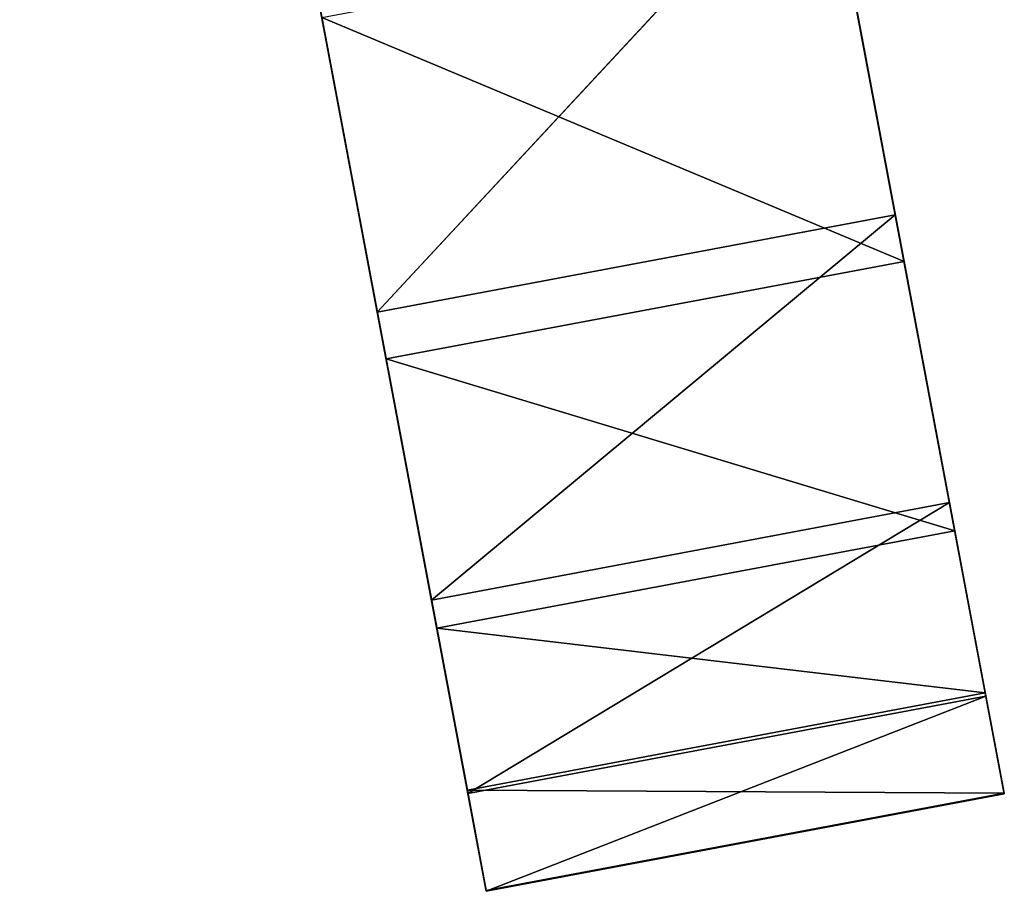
# Model space of a CAD drawing. Extents: x 258 to 535, y -74 to 276.
# Tile 22 of 201: x 414 to 425, y 0 to 10. Entities that reach past the tile are written whole.
import ezdxf

# ---------------------------------------------------------------- set-up
doc = ezdxf.new("R2010")
doc.units = 0
doc.header["$LTSCALE"] = 25.4
doc.layers.get('0').update_dxf_attribs({"color": 13, "linetype": 'CONTINUOUS'})

# ---------------------------------------------------------------- blocks, each defined once
blk = doc.blocks.new('IKA-C-4173_STL_1')
at = {"color": 33}
for p, q in [((234.55, 1338.115, 80.125), (233.789, 1348.368, 84.172)), ((233.789, 1348.368, 84.172), (240.692, 1338.115, 81.281)), ((233.789, 1348.368, 84.172), (240.692, 1338.115, 81.281)), ((234.55, 1338.115, 80.125), (233.789, 1348.368, 84.172)), ((239.931, 1348.368, 85.328), (240.692, 1338.115, 81.281)), ((239.931, 1348.368, 85.328), (240.692, 1338.115, 81.281)), ((240.692, 1338.115, 81.281), (235.676, 1342.786, 107.938)), ((240.692, 1338.115, 81.281), (235.676, 1342.786, 107.938)), ((234.55, 1338.115, 80.125), (230.292, 1333.252, 102.753)), ((234.55, 1338.115, 80.125), (230.292, 1333.252, 102.753)), ((234.55, 1338.115, 80.125), (230.876, 1323.251, 99.649)), ((234.55, 1338.115, 80.125), (230.876, 1323.251, 99.649)), ((235.152, 1326.986, 76.93), (234.55, 1338.115, 80.125)), ((234.55, 1338.115, 80.125), (241.294, 1326.986, 78.086)), ((234.55, 1338.115, 80.125), (241.294, 1326.986, 78.086)), ((234.55, 1338.115, 80.125), (240.692, 1338.115, 81.281)), ((234.55, 1338.115, 80.125), (240.692, 1338.115, 81.281)), ((235.152, 1326.986, 76.93), (234.55, 1338.115, 80.125)), ((240.692, 1338.115, 81.281), (236.434, 1333.252, 103.909)), ((240.692, 1338.115, 81.281), (236.434, 1333.252, 103.909)), ((240.692, 1338.115, 81.281), (241.294, 1326.986, 78.086)), ((240.692, 1338.115, 81.281), (241.294, 1326.986, 78.086)), ((241.294, 1326.986, 78.086), (236.434, 1333.252, 103.909)), ((241.294, 1326.986, 78.086), (236.434, 1333.252, 103.909)), ((235.152, 1326.986, 76.93), (230.876, 1323.251, 99.649)), ((235.152, 1326.986, 76.93), (230.876, 1323.251, 99.649)), ((235.152, 1326.986, 76.93), (231.276, 1312.894, 97.526)), ((235.152, 1326.986, 76.93), (231.276, 1312.894, 97.526)), ((235.514, 1317.018, 75.007), (235.152, 1326.986, 76.93)), ((235.152, 1326.986, 76.93), (241.656, 1317.018, 76.163)), ((235.152, 1326.986, 76.93), (241.656, 1317.018, 76.163)), ((235.152, 1326.986, 76.93), (241.294, 1326.986, 78.086)), ((235.152, 1326.986, 76.93), (241.294, 1326.986, 78.086)), ((235.514, 1317.018, 75.007), (235.152, 1326.986, 76.93)), ((241.294, 1326.986, 78.086), (237.018, 1323.251, 100.804)), ((241.294, 1326.986, 78.086), (237.018, 1323.251, 100.804)), ((241.294, 1326.986, 78.086), (241.656, 1317.018, 76.163)), ((241.294, 1326.986, 78.086), (241.656, 1317.018, 76.163)), ((241.656, 1317.018, 76.163), (237.018, 1323.251, 100.804)), ((241.656, 1317.018, 76.163), (237.018, 1323.251, 100.804)), ((235.514, 1317.018, 75.007), (231.276, 1312.894, 97.526)), ((235.514, 1317.018, 75.007), (231.276, 1312.894, 97.526)), ((235.514, 1317.018, 75.007), (231.482, 1302.241, 96.432)), ((235.514, 1317.018, 75.007), (231.482, 1302.241, 96.432)), ((235.738, 1305.185, 73.817), (235.514, 1317.018, 75.007)), ((235.514, 1317.018, 75.007), (241.88, 1305.185, 74.972)), ((235.514, 1317.018, 75.007), (241.88, 1305.185, 74.972)), ((235.514, 1317.018, 75.007), (241.656, 1317.018, 76.163)), ((235.514, 1317.018, 75.007), (241.656, 1317.018, 76.163)), ((235.738, 1305.185, 73.817), (235.514, 1317.018, 75.007)), ((241.656, 1317.018, 76.163), (237.418, 1312.894, 98.682)), ((241.656, 1317.018, 76.163), (237.418, 1312.894, 98.682)), ((241.656, 1317.018, 76.163), (241.88, 1305.185, 74.972)), ((241.656, 1317.018, 76.163), (241.88, 1305.185, 74.972)), ((241.88, 1305.185, 74.972), (237.418, 1312.894, 98.682)), ((241.88, 1305.185, 74.972), (237.418, 1312.894, 98.682)), ((235.738, 1305.185, 73.817), (231.482, 1302.241, 96.432)), ((235.738, 1305.185, 73.817), (231.482, 1302.241, 96.432)), ((235.738, 1305.185, 73.817), (231.485, 1291.344, 96.415)), ((235.738, 1305.185, 73.817), (231.485, 1291.344, 96.415)), ((235.739, 1293.421, 73.808), (235.738, 1305.185, 73.817)), ((235.738, 1305.185, 73.817), (241.881, 1293.421, 74.963)), ((235.738, 1305.185, 73.817), (241.881, 1293.421, 74.963)), ((235.738, 1305.185, 73.817), (241.88, 1305.185, 74.972)), ((235.738, 1305.185, 73.817), (241.88, 1305.185, 74.972)), ((235.739, 1293.421, 73.808), (235.738, 1305.185, 73.817)), ((241.88, 1305.185, 74.972), (237.624, 1302.241, 97.588)), ((241.88, 1305.185, 74.972), (237.624, 1302.241, 97.588)), ((241.88, 1305.185, 74.972), (241.881, 1293.421, 74.963)), ((241.88, 1305.185, 74.972), (241.881, 1293.421, 74.963)), ((241.881, 1293.421, 74.963), (237.624, 1302.241, 97.588)), ((241.881, 1293.421, 74.963), (237.624, 1302.241, 97.588)), ((235.739, 1293.421, 73.808), (231.277, 1280.254, 97.519)), ((235.739, 1293.421, 73.808), (231.277, 1280.254, 97.519)), ((235.739, 1293.421, 73.808), (231.485, 1291.344, 96.415)), ((235.739, 1293.421, 73.808), (231.485, 1291.344, 96.415)), ((235.521, 1281.908, 74.967), (235.739, 1293.421, 73.808)), ((235.521, 1281.908, 74.967), (235.739, 1293.421, 73.808)), ((235.739, 1293.421, 73.808), (241.663, 1281.908, 76.123)), ((235.739, 1293.421, 73.808), (241.663, 1281.908, 76.123)), ((235.739, 1293.421, 73.808), (241.881, 1293.421, 74.963)), ((235.739, 1293.421, 73.808), (241.881, 1293.421, 74.963)), ((241.881, 1293.421, 74.963), (237.627, 1291.344, 97.57)), ((241.881, 1293.421, 74.963), (237.627, 1291.344, 97.57)), ((241.881, 1293.421, 74.963), (241.663, 1281.908, 76.123)), ((241.881, 1293.421, 74.963), (241.663, 1281.908, 76.123)), ((241.663, 1281.908, 76.123), (237.627, 1291.344, 97.57)), ((241.663, 1281.908, 76.123), (237.627, 1291.344, 97.57)), ((235.521, 1281.908, 74.967), (231.277, 1280.254, 97.519)), ((235.521, 1281.908, 74.967), (231.277, 1280.254, 97.519)), ((235.089, 1270.679, 77.263), (235.521, 1281.908, 74.967)), ((235.089, 1270.679, 77.263), (235.521, 1281.908, 74.967)), ((235.521, 1281.908, 74.967), (241.231, 1270.679, 78.419)), ((235.521, 1281.908, 74.967), (241.231, 1270.679, 78.419)), ((235.521, 1281.908, 74.967), (241.663, 1281.908, 76.123)), ((235.521, 1281.908, 74.967), (241.663, 1281.908, 76.123)), ((241.663, 1281.908, 76.123), (237.419, 1280.254, 98.675)), ((241.663, 1281.908, 76.123), (237.419, 1280.254, 98.675)), ((241.663, 1281.908, 76.123), (241.231, 1270.679, 78.419)), ((241.663, 1281.908, 76.123), (241.231, 1270.679, 78.419)), ((231.277, 1280.254, 97.519), (235.089, 1270.679, 77.263)), ((231.277, 1280.254, 97.519), (235.089, 1270.679, 77.263)), ((241.231, 1270.679, 78.419), (237.419, 1280.254, 98.675)), ((241.231, 1270.679, 78.419), (237.419, 1280.254, 98.675)), ((235.089, 1270.679, 77.263), (230.86, 1269.227, 99.735)), ((235.089, 1270.679, 77.263), (230.86, 1269.227, 99.735)), ((234.446, 1259.696, 80.678), (235.089, 1270.679, 77.263)), ((234.446, 1259.696, 80.678), (235.089, 1270.679, 77.263)), ((235.089, 1270.679, 77.263), (240.589, 1259.696, 81.834)), ((235.089, 1270.679, 77.263), (240.589, 1259.696, 81.834)), ((235.089, 1270.679, 77.263), (241.231, 1270.679, 78.419)), ((235.089, 1270.679, 77.263), (241.231, 1270.679, 78.419)), ((241.231, 1270.679, 78.419), (237.002, 1269.227, 100.891)), ((241.231, 1270.679, 78.419), (237.002, 1269.227, 100.891)), ((241.231, 1270.679, 78.419), (240.589, 1259.696, 81.834)), ((241.231, 1270.679, 78.419), (240.589, 1259.696, 81.834)), ((234.446, 1259.696, 80.678), (230.86, 1269.227, 99.735)), ((234.446, 1259.696, 80.678), (230.86, 1269.227, 99.735)), ((237.002, 1269.227, 100.891), (240.589, 1259.696, 81.834)), ((237.002, 1269.227, 100.891), (240.589, 1259.696, 81.834)), ((234.446, 1259.696, 80.678), (230.206, 1257.831, 103.212)), ((234.446, 1259.696, 80.678), (230.206, 1257.831, 103.212)), ((233.591, 1248.894, 85.223), (234.446, 1259.696, 80.678)), ((233.591, 1248.894, 85.223), (234.446, 1259.696, 80.678)), ((234.446, 1259.696, 80.678), (239.733, 1248.894, 86.378)), ((234.446, 1259.696, 80.678), (239.733, 1248.894, 86.378)), ((234.446, 1259.696, 80.678), (240.589, 1259.696, 81.834)), ((234.446, 1259.696, 80.678), (240.589, 1259.696, 81.834)), ((240.589, 1259.696, 81.834), (239.733, 1248.894, 86.378)), ((240.589, 1259.696, 81.834), (239.733, 1248.894, 86.378))]:
    blk.add_line(p, q, dxfattribs=at)
mesh = blk.add_polyface(dxfattribs=at)
corners = [(233.789, 1348.368, 84.172), (234.55, 1338.115, 80.125), (230.292, 1333.252, 102.753)]
mesh.append_faces([[corners[k] for k in face] for face in [(0, 1, 2)]], dxfattribs={"color": 33})
mesh = blk.add_polyface(dxfattribs=at)
corners = [(240.692, 1338.115, 81.281), (234.55, 1338.115, 80.125), (233.789, 1348.368, 84.172)]
mesh.append_faces([[corners[k] for k in face] for face in [(0, 1, 2)]], dxfattribs={"color": 33})
mesh = blk.add_polyface(dxfattribs=at)
corners = [(240.692, 1338.115, 81.281), (233.789, 1348.368, 84.172), (239.931, 1348.368, 85.328)]
mesh.append_faces([[corners[k] for k in face] for face in [(0, 1, 2)]], dxfattribs={"color": 33})
mesh = blk.add_polyface(dxfattribs=at)
corners = [(239.931, 1348.368, 85.328), (235.676, 1342.786, 107.938), (240.692, 1338.115, 81.281)]
mesh.append_faces([[corners[k] for k in face] for face in [(0, 1, 2)]], dxfattribs={"color": 33})
mesh = blk.add_polyface(dxfattribs=at)
corners = [(235.676, 1342.786, 107.938), (236.434, 1333.252, 103.909), (240.692, 1338.115, 81.281)]
mesh.append_faces([[corners[k] for k in face] for face in [(0, 1, 2)]], dxfattribs={"color": 33})
mesh = blk.add_polyface(dxfattribs=at)
corners = [(234.55, 1338.115, 80.125), (230.876, 1323.251, 99.649), (230.292, 1333.252, 102.753)]
mesh.append_faces([[corners[k] for k in face] for face in [(0, 1, 2)]], dxfattribs={"color": 33})
mesh = blk.add_polyface(dxfattribs=at)
corners = [(234.55, 1338.115, 80.125), (235.152, 1326.986, 76.93), (230.876, 1323.251, 99.649)]
mesh.append_faces([[corners[k] for k in face] for face in [(0, 1, 2)]], dxfattribs={"color": 33})
mesh = blk.add_polyface(dxfattribs=at)
corners = [(241.294, 1326.986, 78.086), (235.152, 1326.986, 76.93), (234.55, 1338.115, 80.125)]
mesh.append_faces([[corners[k] for k in face] for face in [(0, 1, 2)]], dxfattribs={"color": 33})
mesh = blk.add_polyface(dxfattribs=at)
corners = [(241.294, 1326.986, 78.086), (234.55, 1338.115, 80.125), (240.692, 1338.115, 81.281)]
mesh.append_faces([[corners[k] for k in face] for face in [(0, 1, 2)]], dxfattribs={"color": 33})
mesh = blk.add_polyface(dxfattribs=at)
corners = [(240.692, 1338.115, 81.281), (236.434, 1333.252, 103.909), (241.294, 1326.986, 78.086)]
mesh.append_faces([[corners[k] for k in face] for face in [(0, 1, 2)]], dxfattribs={"color": 33})
mesh = blk.add_polyface(dxfattribs=at)
corners = [(236.434, 1333.252, 103.909), (237.018, 1323.251, 100.804), (241.294, 1326.986, 78.086)]
mesh.append_faces([[corners[k] for k in face] for face in [(0, 1, 2)]], dxfattribs={"color": 33})
mesh = blk.add_polyface(dxfattribs=at)
corners = [(235.152, 1326.986, 76.93), (231.276, 1312.894, 97.526), (230.876, 1323.251, 99.649)]
mesh.append_faces([[corners[k] for k in face] for face in [(0, 1, 2)]], dxfattribs={"color": 33})
mesh = blk.add_polyface(dxfattribs=at)
corners = [(235.152, 1326.986, 76.93), (235.514, 1317.018, 75.007), (231.276, 1312.894, 97.526)]
mesh.append_faces([[corners[k] for k in face] for face in [(0, 1, 2)]], dxfattribs={"color": 33})
mesh = blk.add_polyface(dxfattribs=at)
corners = [(241.656, 1317.018, 76.163), (235.514, 1317.018, 75.007), (235.152, 1326.986, 76.93)]
mesh.append_faces([[corners[k] for k in face] for face in [(0, 1, 2)]], dxfattribs={"color": 33})
mesh = blk.add_polyface(dxfattribs=at)
corners = [(241.656, 1317.018, 76.163), (235.152, 1326.986, 76.93), (241.294, 1326.986, 78.086)]
mesh.append_faces([[corners[k] for k in face] for face in [(0, 1, 2)]], dxfattribs={"color": 33})
mesh = blk.add_polyface(dxfattribs=at)
corners = [(241.294, 1326.986, 78.086), (237.018, 1323.251, 100.804), (241.656, 1317.018, 76.163)]
mesh.append_faces([[corners[k] for k in face] for face in [(0, 1, 2)]], dxfattribs={"color": 33})
mesh = blk.add_polyface(dxfattribs=at)
corners = [(237.018, 1323.251, 100.804), (237.418, 1312.894, 98.682), (241.656, 1317.018, 76.163)]
mesh.append_faces([[corners[k] for k in face] for face in [(0, 1, 2)]], dxfattribs={"color": 33})
mesh = blk.add_polyface(dxfattribs=at)
corners = [(235.514, 1317.018, 75.007), (231.482, 1302.241, 96.432), (231.276, 1312.894, 97.526)]
mesh.append_faces([[corners[k] for k in face] for face in [(0, 1, 2)]], dxfattribs={"color": 33})
mesh = blk.add_polyface(dxfattribs=at)
corners = [(235.514, 1317.018, 75.007), (235.738, 1305.185, 73.817), (231.482, 1302.241, 96.432)]
mesh.append_faces([[corners[k] for k in face] for face in [(0, 1, 2)]], dxfattribs={"color": 33})
mesh = blk.add_polyface(dxfattribs=at)
corners = [(241.88, 1305.185, 74.972), (235.738, 1305.185, 73.817), (235.514, 1317.018, 75.007)]
mesh.append_faces([[corners[k] for k in face] for face in [(0, 1, 2)]], dxfattribs={"color": 33})
mesh = blk.add_polyface(dxfattribs=at)
corners = [(241.88, 1305.185, 74.972), (235.514, 1317.018, 75.007), (241.656, 1317.018, 76.163)]
mesh.append_faces([[corners[k] for k in face] for face in [(0, 1, 2)]], dxfattribs={"color": 33})
mesh = blk.add_polyface(dxfattribs=at)
corners = [(241.656, 1317.018, 76.163), (237.418, 1312.894, 98.682), (241.88, 1305.185, 74.972)]
mesh.append_faces([[corners[k] for k in face] for face in [(0, 1, 2)]], dxfattribs={"color": 33})
mesh = blk.add_polyface(dxfattribs=at)
corners = [(237.418, 1312.894, 98.682), (237.624, 1302.241, 97.588), (241.88, 1305.185, 74.972)]
mesh.append_faces([[corners[k] for k in face] for face in [(0, 1, 2)]], dxfattribs={"color": 33})
mesh = blk.add_polyface(dxfattribs=at)
corners = [(235.738, 1305.185, 73.817), (231.485, 1291.344, 96.415), (231.482, 1302.241, 96.432)]
mesh.append_faces([[corners[k] for k in face] for face in [(0, 1, 2)]], dxfattribs={"color": 33})
mesh = blk.add_polyface(dxfattribs=at)
corners = [(235.738, 1305.185, 73.817), (235.739, 1293.421, 73.808), (231.485, 1291.344, 96.415)]
mesh.append_faces([[corners[k] for k in face] for face in [(0, 1, 2)]], dxfattribs={"color": 33})
mesh = blk.add_polyface(dxfattribs=at)
corners = [(241.881, 1293.421, 74.963), (235.739, 1293.421, 73.808), (235.738, 1305.185, 73.817)]
mesh.append_faces([[corners[k] for k in face] for face in [(0, 1, 2)]], dxfattribs={"color": 33})
mesh = blk.add_polyface(dxfattribs=at)
corners = [(241.881, 1293.421, 74.963), (235.738, 1305.185, 73.817), (241.88, 1305.185, 74.972)]
mesh.append_faces([[corners[k] for k in face] for face in [(0, 1, 2)]], dxfattribs={"color": 33})
mesh = blk.add_polyface(dxfattribs=at)
corners = [(241.88, 1305.185, 74.972), (237.624, 1302.241, 97.588), (241.881, 1293.421, 74.963)]
mesh.append_faces([[corners[k] for k in face] for face in [(0, 1, 2)]], dxfattribs={"color": 33})
mesh = blk.add_polyface(dxfattribs=at)
corners = [(237.624, 1302.241, 97.588), (237.627, 1291.344, 97.57), (241.881, 1293.421, 74.963)]
mesh.append_faces([[corners[k] for k in face] for face in [(0, 1, 2)]], dxfattribs={"color": 33})
mesh = blk.add_polyface(dxfattribs=at)
corners = [(235.739, 1293.421, 73.808), (231.277, 1280.254, 97.519), (231.485, 1291.344, 96.415)]
mesh.append_faces([[corners[k] for k in face] for face in [(0, 1, 2)]], dxfattribs={"color": 33})
mesh = blk.add_polyface(dxfattribs=at)
corners = [(235.739, 1293.421, 73.808), (235.521, 1281.908, 74.967), (231.277, 1280.254, 97.519)]
mesh.append_faces([[corners[k] for k in face] for face in [(0, 1, 2)]], dxfattribs={"color": 33})
mesh = blk.add_polyface(dxfattribs=at)
corners = [(241.663, 1281.908, 76.123), (235.521, 1281.908, 74.967), (235.739, 1293.421, 73.808)]
mesh.append_faces([[corners[k] for k in face] for face in [(0, 1, 2)]], dxfattribs={"color": 33})
mesh = blk.add_polyface(dxfattribs=at)
corners = [(241.881, 1293.421, 74.963), (241.663, 1281.908, 76.123), (235.739, 1293.421, 73.808)]
mesh.append_faces([[corners[k] for k in face] for face in [(0, 1, 2)]], dxfattribs={"color": 33})
mesh = blk.add_polyface(dxfattribs=at)
corners = [(241.881, 1293.421, 74.963), (237.627, 1291.344, 97.57), (241.663, 1281.908, 76.123)]
mesh.append_faces([[corners[k] for k in face] for face in [(0, 1, 2)]], dxfattribs={"color": 33})
mesh = blk.add_polyface(dxfattribs=at)
corners = [(237.627, 1291.344, 97.57), (237.419, 1280.254, 98.675), (241.663, 1281.908, 76.123)]
mesh.append_faces([[corners[k] for k in face] for face in [(0, 1, 2)]], dxfattribs={"color": 33})
mesh = blk.add_polyface(dxfattribs=at)
corners = [(235.521, 1281.908, 74.967), (235.089, 1270.679, 77.263), (231.277, 1280.254, 97.519)]
mesh.append_faces([[corners[k] for k in face] for face in [(0, 1, 2)]], dxfattribs={"color": 33})
mesh = blk.add_polyface(dxfattribs=at)
corners = [(241.231, 1270.679, 78.419), (235.089, 1270.679, 77.263), (235.521, 1281.908, 74.967)]
mesh.append_faces([[corners[k] for k in face] for face in [(0, 1, 2)]], dxfattribs={"color": 33})
mesh = blk.add_polyface(dxfattribs=at)
corners = [(241.663, 1281.908, 76.123), (241.231, 1270.679, 78.419), (235.521, 1281.908, 74.967)]
mesh.append_faces([[corners[k] for k in face] for face in [(0, 1, 2)]], dxfattribs={"color": 33})
mesh = blk.add_polyface(dxfattribs=at)
corners = [(241.663, 1281.908, 76.123), (237.419, 1280.254, 98.675), (241.231, 1270.679, 78.419)]
mesh.append_faces([[corners[k] for k in face] for face in [(0, 1, 2)]], dxfattribs={"color": 33})
mesh = blk.add_polyface(dxfattribs=at)
corners = [(231.277, 1280.254, 97.519), (235.089, 1270.679, 77.263), (230.86, 1269.227, 99.735)]
mesh.append_faces([[corners[k] for k in face] for face in [(0, 1, 2)]], dxfattribs={"color": 33})
mesh = blk.add_polyface(dxfattribs=at)
corners = [(237.419, 1280.254, 98.675), (237.002, 1269.227, 100.891), (241.231, 1270.679, 78.419)]
mesh.append_faces([[corners[k] for k in face] for face in [(0, 1, 2)]], dxfattribs={"color": 33})
mesh = blk.add_polyface(dxfattribs=at)
corners = [(235.089, 1270.679, 77.263), (234.446, 1259.696, 80.678), (230.86, 1269.227, 99.735)]
mesh.append_faces([[corners[k] for k in face] for face in [(0, 1, 2)]], dxfattribs={"color": 33})
mesh = blk.add_polyface(dxfattribs=at)
corners = [(240.589, 1259.696, 81.834), (234.446, 1259.696, 80.678), (235.089, 1270.679, 77.263)]
mesh.append_faces([[corners[k] for k in face] for face in [(0, 1, 2)]], dxfattribs={"color": 33})
mesh = blk.add_polyface(dxfattribs=at)
corners = [(241.231, 1270.679, 78.419), (240.589, 1259.696, 81.834), (235.089, 1270.679, 77.263)]
mesh.append_faces([[corners[k] for k in face] for face in [(0, 1, 2)]], dxfattribs={"color": 33})
mesh = blk.add_polyface(dxfattribs=at)
corners = [(241.231, 1270.679, 78.419), (237.002, 1269.227, 100.891), (240.589, 1259.696, 81.834)]
mesh.append_faces([[corners[k] for k in face] for face in [(0, 1, 2)]], dxfattribs={"color": 33})
mesh = blk.add_polyface(dxfattribs=at)
corners = [(230.86, 1269.227, 99.735), (234.446, 1259.696, 80.678), (230.206, 1257.831, 103.212)]
mesh.append_faces([[corners[k] for k in face] for face in [(0, 1, 2)]], dxfattribs={"color": 33})
mesh = blk.add_polyface(dxfattribs=at)
corners = [(237.002, 1269.227, 100.891), (239.733, 1248.894, 86.378), (240.589, 1259.696, 81.834)]
mesh.append_faces([[corners[k] for k in face] for face in [(0, 1, 2)]], dxfattribs={"color": 33})
mesh = blk.add_polyface(dxfattribs=at)
corners = [(234.446, 1259.696, 80.678), (233.591, 1248.894, 85.223), (230.206, 1257.831, 103.212)]
mesh.append_faces([[corners[k] for k in face] for face in [(0, 1, 2)]], dxfattribs={"color": 33})
mesh = blk.add_polyface(dxfattribs=at)
corners = [(239.733, 1248.894, 86.378), (233.591, 1248.894, 85.223), (234.446, 1259.696, 80.678)]
mesh.append_faces([[corners[k] for k in face] for face in [(0, 1, 2)]], dxfattribs={"color": 33})
mesh = blk.add_polyface(dxfattribs=at)
corners = [(240.589, 1259.696, 81.834), (239.733, 1248.894, 86.378), (234.446, 1259.696, 80.678)]
mesh.append_faces([[corners[k] for k in face] for face in [(0, 1, 2)]], dxfattribs={"color": 33})

msp = doc.modelspace()

# ---------------------------------------------------------------- block references
at = {"color": 0, "extrusion": (0, 1, -3.88578e-16), "rotation": 180}
msp.add_blockref('IKA-C-4173_STL_1', (-183.454, 1725.197, -73.808), dxfattribs=at)

doc.saveas('drawing.dxf')
